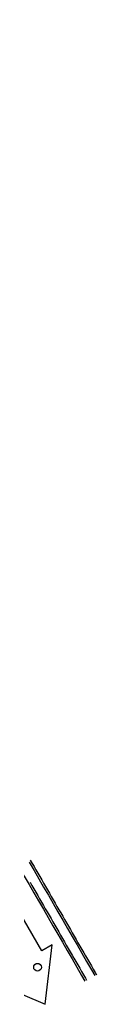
# Model space of a CAD drawing. Header units: metres. Extents: x 209848 to 209928, y 1182430 to 1182563.
# Tile 252 of 256: x 209901.16 to 209902.88, y 1182443.92 to 1182470.11. Entities that reach past the tile are written whole.
import ezdxf

# ---------------------------------------------------------------- set-up
doc = ezdxf.new("R2010")
doc.units = ezdxf.units.M
doc.header["$MEASUREMENT"] = 0
doc.linetypes.add('DGN Style 2', pattern=[15.036391, 9.021834, -6.014556])
doc.layers.get('0').update_dxf_attribs({"color": 254})

# ---------------------------------------------------------------- blocks, each defined once
blk = doc.blocks.new('*U3')
at = {"color": 40, "linetype": 'Continuous'}
for p, q in [((49.777, -51.299), (49.828, -51.387)), ((49.828, -51.387), (49.879, -51.475)), ((49.879, -51.475), (49.93, -51.563)), ((49.93, -51.563), (49.98, -51.651)), ((49.98, -51.651), (50.031, -51.739)), ((50.031, -51.739), (50.082, -51.827)), ((50.082, -51.827), (50.133, -51.915)), ((50.133, -51.915), (50.184, -52.003)), ((50.184, -52.003), (50.234, -52.091)), ((50.234, -52.091), (50.285, -52.179)), ((50.285, -52.179), (50.336, -52.267)), ((50.336, -52.267), (50.387, -52.355)), ((50.387, -52.355), (50.438, -52.443)), ((50.438, -52.443), (50.488, -52.531)), ((50.488, -52.531), (50.539, -52.619)), ((50.539, -52.619), (50.59, -52.707)), ((50.59, -52.707), (50.641, -52.795)), ((50.641, -52.795), (50.691, -52.883)), ((50.691, -52.883), (50.742, -52.971)), ((50.742, -52.971), (50.793, -53.059)), ((50.793, -53.059), (50.844, -53.147)), ((50.844, -53.147), (50.895, -53.235)), ((50.895, -53.235), (50.945, -53.323)), ((50.945, -53.323), (50.996, -53.411)), ((50.996, -53.411), (51.047, -53.499)), ((51.047, -53.499), (51.098, -53.587)), ((51.098, -53.587), (51.149, -53.675)), ((51.149, -53.675), (51.199, -53.763)), ((51.199, -53.763), (51.25, -53.851)), ((51.25, -53.851), (51.301, -53.939)), ((51.301, -53.939), (51.352, -54.027)), ((51.352, -54.027), (51.403, -54.115)), ((51.403, -54.115), (51.453, -54.203)), ((51.453, -54.203), (51.504, -54.291)), ((51.504, -54.291), (51.537, -54.348))]:
    blk.add_line(p, q, dxfattribs=at)
at = {"color": 3, "linetype": 'Continuous'}
for p, q in [((49.771, -51.889), (49.822, -51.977)), ((49.822, -51.977), (49.873, -52.065)), ((49.873, -52.065), (49.924, -52.153)), ((49.924, -52.153), (49.975, -52.241)), ((49.975, -52.241), (50.025, -52.329)), ((50.025, -52.329), (50.076, -52.417)), ((50.076, -52.417), (50.127, -52.505)), ((50.127, -52.505), (50.178, -52.593)), ((50.178, -52.593), (50.229, -52.681)), ((50.229, -52.681), (50.279, -52.769)), ((50.279, -52.769), (50.33, -52.857)), ((50.33, -52.857), (50.381, -52.945)), ((50.381, -52.945), (50.432, -53.033)), ((50.432, -53.033), (50.482, -53.121)), ((50.482, -53.121), (50.533, -53.209)), ((50.533, -53.209), (50.584, -53.297)), ((50.584, -53.297), (50.635, -53.385)), ((50.635, -53.385), (50.686, -53.473)), ((50.686, -53.473), (50.736, -53.561)), ((50.736, -53.561), (50.787, -53.649)), ((50.787, -53.649), (50.838, -53.737)), ((50.838, -53.737), (50.889, -53.825)), ((50.889, -53.825), (50.94, -53.913)), ((50.94, -53.913), (50.99, -54.001)), ((50.99, -54.001), (51.041, -54.089)), ((51.041, -54.089), (51.092, -54.177)), ((51.092, -54.177), (51.143, -54.265)), ((51.143, -54.265), (51.193, -54.353)), ((51.193, -54.353), (51.244, -54.441)), ((51.244, -54.441), (51.277, -54.498))]:
    blk.add_line(p, q, dxfattribs=at)
blk = doc.blocks.new('ATTEMP')
at = {"color": 4, "linetype": 'Continuous'}
for p, q in [((41.575, -53.714), (40.619, -52.057)), ((41.852, -53.554), (41.575, -53.714)), ((41.661, -55.136), (41.852, -53.554)), ((40.195, -54.51), (41.661, -55.136))]:
    blk.add_line(p, q, dxfattribs=at)
at = {"color": 5, "linetype": 'Continuous', "flags": 128}
blk.add_lwpolyline([(41.24, -51.357), (41.367, -51.577), (41.494, -51.797), (41.621, -52.017), (41.748, -52.237), (41.875, -52.457), (42.002, -52.677), (42.129, -52.897), (42.256, -53.117), (42.383, -53.337), (42.51, -53.556), (42.637, -53.776), (42.764, -53.996), (42.891, -54.216), (42.982, -54.374)], dxfattribs=at)
at = {"color": 1, "linetype": 'DGN Style 2', "flags": 128}
blk.add_lwpolyline([(-9.736, 0.001), (-9.732, 0.262), (-9.721, 0.526), (-9.701, 0.79), (-9.674, 1.054), (-9.639, 1.319), (-9.596, 1.584), (-9.545, 1.848), (-9.487, 2.111), (-9.421, 2.374), (-9.347, 2.635), (-9.266, 2.895), (-9.177, 3.154), (-9.081, 3.41), (-8.977, 3.664), (-8.866, 3.916), (-8.747, 4.164), (-8.621, 4.41), (-8.488, 4.653), (-8.348, 4.892), (-8.201, 5.127), (-8.048, 5.359), (-7.887, 5.586), (-7.72, 5.809), (-7.546, 6.027), (-7.366, 6.241), (-7.179, 6.449), (-6.987, 6.652), (-6.788, 6.85), (-6.584, 7.042), (-6.374, 7.229), (-6.159, 7.409), (-5.938, 7.583), (-5.712, 7.751), (-5.482, 7.913), (-5.246, 8.067), (-5.007, 8.215), (-4.762, 8.356), (-4.514, 8.49), (-4.262, 8.617), (-4.006, 8.736), (-3.746, 8.848), (-3.484, 8.953), (-3.218, 9.05), (-2.949, 9.138), (-2.678, 9.22), (-2.405, 9.293), (-2.129, 9.358), (-1.852, 9.415), (-1.573, 9.464), (-1.292, 9.505), (-1.011, 9.537), (-0.728, 9.561), (-0.445, 9.577), (-0.161, 9.585), (0.122, 9.584), (0.406, 9.575), (0.689, 9.557), (0.972, 9.532), (1.254, 9.497), (1.535, 9.455), (1.814, 9.404), (2.092, 9.345), (2.368, 9.278), (2.642, 9.203), (2.914, 9.119), (3.183, 9.028), (3.449, 8.929), (3.713, 8.821), (3.973, 8.707), (4.229, 8.584), (4.482, 8.454), (4.731, 8.316), (4.976, 8.171), (5.216, 8.019), (5.452, 7.86), (5.683, 7.694), (5.909, 7.521), (6.13, 7.341), (6.345, 7.155), (6.555, 6.963), (6.759, 6.764), (6.957, 6.56), (7.149, 6.35), (7.334, 6.134), (7.513, 5.912), (7.686, 5.686), (7.851, 5.454), (8.009, 5.22), (8.161, 4.987), (8.313, 4.755), (8.463, 4.523), (8.611, 4.29), (8.759, 4.058), (8.905, 3.825), (9.051, 3.593), (9.195, 3.361), (9.338, 3.129), (9.48, 2.898), (9.622, 2.666), (9.763, 2.435), (9.902, 2.204), (10.042, 1.974), (10.18, 1.744), (10.318, 1.514), (10.455, 1.284), (10.591, 1.055), (10.727, 0.826), (10.863, 0.598), (10.998, 0.369), (11.132, 0.141), (11.266, -0.086), (11.4, -0.314), (11.533, -0.541), (11.666, -0.768), (11.799, -0.994), (11.931, -1.221), (12.063, -1.447), (12.195, -1.672), (12.326, -1.898), (12.457, -2.123), (12.588, -2.348), (12.719, -2.573), (12.849, -2.798), (12.98, -3.022), (13.11, -3.247), (13.24, -3.471), (13.37, -3.694), (13.499, -3.918), (13.629, -4.142), (13.758, -4.365), (13.888, -4.588), (14.017, -4.811), (14.146, -5.034), (14.275, -5.257), (14.404, -5.48), (14.532, -5.702), (14.661, -5.925), (14.789, -6.147), (14.918, -6.369), (15.046, -6.591), (15.175, -6.813), (15.303, -7.035), (15.431, -7.257), (15.559, -7.479), (15.687, -7.701), (15.815, -7.922), (15.943, -8.144), (16.071, -8.365), (16.199, -8.587), (16.327, -8.808), (16.455, -9.029), (16.583, -9.25), (16.71, -9.471), (16.838, -9.692), (16.966, -9.913), (17.093, -10.134), (17.221, -10.355), (17.348, -10.576), (17.476, -10.797), (17.603, -11.018), (17.731, -11.239), (17.858, -11.459), (17.986, -11.68), (18.113, -11.901), (18.24, -12.121), (18.368, -12.342), (18.495, -12.562), (18.622, -12.783), (18.75, -13.003), (18.877, -13.224), (19.004, -13.444), (19.132, -13.665), (19.259, -13.885), (19.386, -14.106), (19.513, -14.326), (19.641, -14.546), (19.768, -14.767), (19.895, -14.987), (20.022, -15.207), (20.149, -15.427), (20.277, -15.648), (20.404, -15.868), (20.531, -16.088), (20.658, -16.308), (20.785, -16.529), (20.912, -16.749), (21.039, -16.969), (21.167, -17.189), (21.294, -17.409), (21.421, -17.63), (21.548, -17.85), (21.675, -18.07), (21.802, -18.29), (21.929, -18.51), (22.056, -18.73), (22.183, -18.95), (22.31, -19.17), (22.437, -19.39), (22.565, -19.611), (22.692, -19.831), (22.819, -20.051), (22.946, -20.271), (23.073, -20.491), (23.2, -20.711), (23.327, -20.931), (23.454, -21.151), (23.581, -21.371), (23.708, -21.591), (23.835, -21.811), (23.962, -22.031), (24.089, -22.251), (24.216, -22.471), (24.343, -22.691), (24.47, -22.911), (24.597, -23.131), (24.724, -23.351), (24.851, -23.571), (24.978, -23.791), (25.105, -24.011), (25.232, -24.231), (25.359, -24.451), (25.486, -24.671), (25.613, -24.891), (25.74, -25.111), (25.867, -25.331), (25.994, -25.551), (26.121, -25.771), (26.248, -25.991), (26.375, -26.211), (26.502, -26.431), (26.629, -26.651), (26.756, -26.871), (26.883, -27.091), (27.01, -27.311), (27.137, -27.531), (27.264, -27.751), (27.391, -27.971), (27.518, -28.191), (27.645, -28.411), (27.772, -28.631), (27.899, -28.851), (28.026, -29.071), (28.153, -29.291), (28.28, -29.511), (28.407, -29.731), (28.534, -29.951), (28.661, -30.171), (28.788, -30.391), (28.915, -30.611), (29.042, -30.831), (29.169, -31.051), (29.296, -31.271), (29.423, -31.491), (29.55, -31.711), (29.677, -31.931), (29.804, -32.151), (29.931, -32.37), (30.058, -32.59), (30.185, -32.81), (30.312, -33.03), (30.439, -33.25), (30.566, -33.47), (30.693, -33.69), (30.82, -33.91), (30.947, -34.13), (31.074, -34.35), (31.201, -34.57), (31.328, -34.79), (31.455, -35.01), (31.582, -35.23), (31.709, -35.45), (31.836, -35.67), (31.963, -35.89), (32.09, -36.11), (32.217, -36.33), (32.344, -36.55), (32.471, -36.77), (32.598, -36.99), (32.725, -37.21), (32.852, -37.43), (32.979, -37.65), (33.106, -37.87), (33.233, -38.089), (33.36, -38.309), (33.487, -38.529), (33.614, -38.749), (33.741, -38.969), (33.868, -39.189), (33.995, -39.409), (34.122, -39.629), (34.249, -39.849), (34.376, -40.069), (34.503, -40.289), (34.63, -40.509), (34.757, -40.729), (34.884, -40.949), (35.011, -41.169), (35.138, -41.389), (35.265, -41.609), (35.392, -41.829), (35.519, -42.049), (35.646, -42.269), (35.773, -42.489), (35.9, -42.709), (36.027, -42.929), (36.154, -43.149), (36.281, -43.368), (36.408, -43.588), (36.535, -43.808), (36.662, -44.028), (36.789, -44.248), (36.916, -44.468), (37.043, -44.688), (37.17, -44.908), (37.297, -45.128), (37.424, -45.348), (37.551, -45.568), (37.678, -45.788), (37.805, -46.008), (37.932, -46.228), (38.059, -46.448), (38.186, -46.668), (38.313, -46.888), (38.44, -47.108), (38.567, -47.328), (38.694, -47.548), (38.821, -47.768), (38.948, -47.988), (39.075, -48.208), (39.202, -48.427), (39.329, -48.647), (39.456, -48.867), (39.583, -49.087), (39.71, -49.307), (39.837, -49.527), (39.964, -49.747), (40.091, -49.967), (40.218, -50.187), (40.345, -50.407), (40.472, -50.627), (40.599, -50.847), (40.726, -51.067), (40.853, -51.287), (40.98, -51.507), (41.107, -51.727), (41.234, -51.947), (41.361, -52.167), (41.488, -52.387), (41.615, -52.607), (41.742, -52.827), (41.869, -53.047), (41.996, -53.267), (42.123, -53.487), (42.25, -53.706), (42.377, -53.926), (42.504, -54.146), (42.631, -54.366), (42.722, -54.524)], dxfattribs=at)
at = {"color": 4}
blk.add_arc((41.459, -54.149), 0.102, 0, 360, dxfattribs=at)
at = {"color": 3, "linetype": 'Continuous'}
blk.add_blockref('*U3', (-8.511, 0), dxfattribs=at)

msp = doc.modelspace()

# ---------------------------------------------------------------- block references
at = {"color": 1, "linetype": 'DGN Style 2'}
msp.add_blockref('ATTEMP', (209859.856, 1182499.061), dxfattribs=at)

doc.saveas('drawing.dxf')
